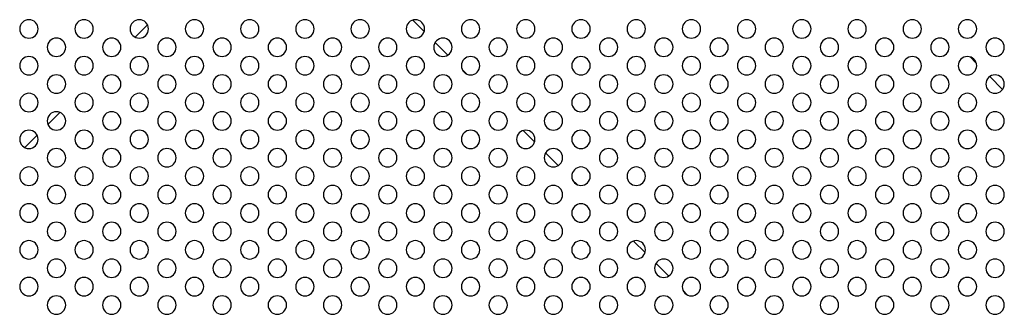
# Model space of a CAD drawing. Header units: millimetres. Extents: x 0 to 1118, y 0 to 864.
# Tile 55 of 254: x 805 to 827, y 434 to 440. Entities that reach past the tile are written whole.
import ezdxf

# ---------------------------------------------------------------- set-up
doc = ezdxf.new("R2010")
doc.units = ezdxf.units.MM

msp = doc.modelspace()

# ---------------------------------------------------------------- linework, layer by layer
at = {"color": 7, "linetype": 'Continuous', "lineweight": 25}
for p, q in [((814.281, 439.968), (814.033, 440.216)), ((808.268, 440.114), (808, 439.846)), ((814.795, 439.455), (814.52, 439.73)), ((826.281, 439.282), (826.147, 439.416)), ((815.207, 439.042), (815.107, 439.142)), ((826.853, 438.71), (826.575, 438.988)), ((806.364, 438.21), (806.104, 437.95)), ((805.868, 437.714), (805.6, 437.446)), ((816.681, 437.568), (816.433, 437.816)), ((817.195, 437.055), (816.92, 437.33)), ((817.607, 436.642), (817.507, 436.742)), ((819.081, 435.168), (818.833, 435.416)), ((819.595, 434.655), (819.32, 434.93)), ((820.007, 434.242), (819.907, 434.342))]:
    msp.add_line(p, q, dxfattribs=at)
for centre, start, end in [((805.689, 440.025), 0, 180), ((806.889, 440.025), 0, 180), ((808.089, 440.025), 0, 180), ((809.289, 440.025), 0, 180), ((810.489, 440.025), 0, 180), ((811.689, 440.025), 0, 180), ((812.889, 440.025), 0, 180), ((814.089, 440.025), 0, 180), ((815.289, 440.025), 0, 180), ((816.489, 440.025), 0, 180), ((817.689, 440.025), 0, 180), ((818.889, 440.025), 0, 180), ((820.089, 440.025), 0, 180), ((821.289, 440.025), 0, 180), ((822.489, 440.025), 0, 180), ((823.689, 440.025), 0, 180), ((824.889, 440.025), 0, 180), ((826.089, 440.025), 0, 180), ((805.689, 440.025), 180, 0), ((806.889, 440.025), 180, 0), ((808.089, 440.025), 180, 0), ((809.289, 440.025), 180, 0), ((810.489, 440.025), 180, 0), ((811.689, 440.025), 180, 0), ((812.889, 440.025), 180, 0), ((814.089, 440.025), 180, 0), ((815.289, 440.025), 180, 0), ((816.489, 440.025), 180, 0), ((817.689, 440.025), 180, 0), ((818.889, 440.025), 180, 0), ((820.089, 440.025), 180, 0), ((821.289, 440.025), 180, 0), ((822.489, 440.025), 180, 0), ((823.689, 440.025), 180, 0), ((824.889, 440.025), 180, 0), ((826.089, 440.025), 180, 0), ((806.289, 439.625), 0, 180), ((807.489, 439.625), 0, 180), ((808.689, 439.625), 0, 180), ((809.889, 439.625), 0, 180), ((811.089, 439.625), 0, 180), ((812.289, 439.625), 0, 180), ((813.489, 439.625), 0, 180), ((814.689, 439.625), 0, 180), ((815.889, 439.625), 0, 180), ((817.089, 439.625), 0, 180), ((818.289, 439.625), 0, 180), ((819.489, 439.625), 0, 180), ((820.689, 439.625), 0, 180), ((821.889, 439.625), 0, 180), ((823.089, 439.625), 0, 180), ((824.289, 439.625), 0, 180), ((825.489, 439.625), 0, 180), ((826.689, 439.625), 0, 180), ((806.289, 439.625), 180, 0), ((807.489, 439.625), 180, 0), ((808.689, 439.625), 180, 0), ((809.889, 439.625), 180, 0), ((811.089, 439.625), 180, 0), ((812.289, 439.625), 180, 0), ((813.489, 439.625), 180, 0), ((814.689, 439.625), 180, 0), ((815.889, 439.625), 180, 0), ((817.089, 439.625), 180, 0), ((818.289, 439.625), 180, 0), ((819.489, 439.625), 180, 0), ((820.689, 439.625), 180, 0), ((821.889, 439.625), 180, 0), ((823.089, 439.625), 180, 0), ((824.289, 439.625), 180, 0), ((825.489, 439.625), 180, 0), ((826.689, 439.625), 180, 0), ((805.689, 439.225), 0, 180), ((806.889, 439.225), 0, 180), ((808.089, 439.225), 0, 180), ((809.289, 439.225), 0, 180), ((810.489, 439.225), 0, 180), ((811.689, 439.225), 0, 180), ((812.889, 439.225), 0, 180), ((814.089, 439.225), 0, 180), ((815.289, 439.225), 0, 180), ((816.489, 439.225), 0, 180), ((817.689, 439.225), 0, 180), ((818.889, 439.225), 0, 180), ((820.089, 439.225), 0, 180), ((821.289, 439.225), 0, 180), ((822.489, 439.225), 0, 180), ((823.689, 439.225), 0, 180), ((824.889, 439.225), 0, 180), ((826.089, 439.225), 0, 180), ((805.689, 439.225), 180, 0), ((806.889, 439.225), 180, 0), ((808.089, 439.225), 180, 0), ((809.289, 439.225), 180, 0), ((810.489, 439.225), 180, 0), ((811.689, 439.225), 180, 0), ((812.889, 439.225), 180, 0), ((814.089, 439.225), 180, 0), ((815.289, 439.225), 180, 0), ((816.489, 439.225), 180, 0), ((817.689, 439.225), 180, 0), ((818.889, 439.225), 180, 0), ((820.089, 439.225), 180, 0), ((821.289, 439.225), 180, 0), ((822.489, 439.225), 180, 0), ((823.689, 439.225), 180, 0), ((824.889, 439.225), 180, 0), ((826.089, 439.225), 180, 0), ((806.289, 438.825), 0, 180), ((807.489, 438.825), 0, 180), ((808.689, 438.825), 0, 180), ((809.889, 438.825), 0, 180), ((811.089, 438.825), 0, 180), ((812.289, 438.825), 0, 180), ((813.489, 438.825), 0, 180), ((814.689, 438.825), 0, 180), ((815.889, 438.825), 0, 180), ((817.089, 438.825), 0, 180), ((818.289, 438.825), 0, 180), ((819.489, 438.825), 0, 180), ((820.689, 438.825), 0, 180), ((821.889, 438.825), 0, 180), ((823.089, 438.825), 0, 180), ((824.289, 438.825), 0, 180), ((825.489, 438.825), 0, 180), ((826.689, 438.825), 0, 180), ((806.289, 438.825), 180, 0), ((807.489, 438.825), 180, 0), ((808.689, 438.825), 180, 0), ((809.889, 438.825), 180, 0), ((811.089, 438.825), 180, 0), ((812.289, 438.825), 180, 0), ((813.489, 438.825), 180, 0), ((814.689, 438.825), 180, 0), ((815.889, 438.825), 180, 0), ((817.089, 438.825), 180, 0), ((818.289, 438.825), 180, 0), ((819.489, 438.825), 180, 0), ((820.689, 438.825), 180, 0), ((821.889, 438.825), 180, 0), ((823.089, 438.825), 180, 0), ((824.289, 438.825), 180, 0), ((825.489, 438.825), 180, 0), ((826.689, 438.825), 180, 0), ((805.689, 438.425), 0, 180), ((806.889, 438.425), 0, 180), ((808.089, 438.425), 0, 180), ((809.289, 438.425), 0, 180), ((810.489, 438.425), 0, 180), ((811.689, 438.425), 0, 180), ((812.889, 438.425), 0, 180), ((814.089, 438.425), 0, 180), ((815.289, 438.425), 0, 180), ((816.489, 438.425), 0, 180), ((817.689, 438.425), 0, 180), ((818.889, 438.425), 0, 180), ((820.089, 438.425), 0, 180), ((821.289, 438.425), 0, 180), ((822.489, 438.425), 0, 180), ((823.689, 438.425), 0, 180), ((824.889, 438.425), 0, 180), ((826.089, 438.425), 0, 180), ((805.689, 438.425), 180, 0), ((806.889, 438.425), 180, 0), ((808.089, 438.425), 180, 0), ((809.289, 438.425), 180, 0), ((810.489, 438.425), 180, 0), ((811.689, 438.425), 180, 0), ((812.889, 438.425), 180, 0), ((814.089, 438.425), 180, 0), ((815.289, 438.425), 180, 0), ((816.489, 438.425), 180, 0), ((817.689, 438.425), 180, 0), ((818.889, 438.425), 180, 0), ((820.089, 438.425), 180, 0), ((821.289, 438.425), 180, 0), ((822.489, 438.425), 180, 0), ((823.689, 438.425), 180, 0), ((824.889, 438.425), 180, 0), ((826.089, 438.425), 180, 0), ((806.289, 438.025), 0, 180), ((807.489, 438.025), 0, 180), ((808.689, 438.025), 0, 180), ((809.889, 438.025), 0, 180), ((811.089, 438.025), 0, 180), ((812.289, 438.025), 0, 180), ((813.489, 438.025), 0, 180), ((814.689, 438.025), 0, 180), ((815.889, 438.025), 0, 180), ((817.089, 438.025), 0, 180), ((818.289, 438.025), 0, 180), ((819.489, 438.025), 0, 180), ((820.689, 438.025), 0, 180), ((821.889, 438.025), 0, 180), ((823.089, 438.025), 0, 180), ((824.289, 438.025), 0, 180), ((825.489, 438.025), 0, 180), ((826.689, 438.025), 0, 180), ((806.289, 438.025), 180, 0), ((807.489, 438.025), 180, 0), ((808.689, 438.025), 180, 0), ((809.889, 438.025), 180, 0), ((811.089, 438.025), 180, 0), ((812.289, 438.025), 180, 0), ((813.489, 438.025), 180, 0), ((814.689, 438.025), 180, 0), ((815.889, 438.025), 180, 0), ((817.089, 438.025), 180, 0), ((818.289, 438.025), 180, 0), ((819.489, 438.025), 180, 0), ((820.689, 438.025), 180, 0), ((821.889, 438.025), 180, 0), ((823.089, 438.025), 180, 0), ((824.289, 438.025), 180, 0), ((825.489, 438.025), 180, 0), ((826.689, 438.025), 180, 0), ((805.689, 437.625), 0, 180), ((806.889, 437.625), 0, 180), ((808.089, 437.625), 0, 180), ((809.289, 437.625), 0, 180), ((810.489, 437.625), 0, 180), ((811.689, 437.625), 0, 180), ((812.889, 437.625), 0, 180), ((814.089, 437.625), 0, 180), ((815.289, 437.625), 0, 180), ((816.489, 437.625), 0, 180), ((817.689, 437.625), 0, 180), ((818.889, 437.625), 0, 180), ((820.089, 437.625), 0, 180), ((821.289, 437.625), 0, 180), ((822.489, 437.625), 0, 180), ((823.689, 437.625), 0, 180), ((824.889, 437.625), 0, 180), ((826.089, 437.625), 0, 180), ((805.689, 437.625), 180, 0), ((806.289, 437.225), 0, 180), ((806.889, 437.625), 180, 0), ((807.489, 437.225), 0, 180), ((808.089, 437.625), 180, 0), ((808.689, 437.225), 0, 180), ((809.289, 437.625), 180, 0), ((809.889, 437.225), 0, 180), ((810.489, 437.625), 180, 0), ((811.089, 437.225), 0, 180), ((811.689, 437.625), 180, 0), ((812.289, 437.225), 0, 180), ((812.889, 437.625), 180, 0), ((813.489, 437.225), 0, 180), ((814.089, 437.625), 180, 0), ((814.689, 437.225), 0, 180), ((815.289, 437.625), 180, 0), ((815.889, 437.225), 0, 180), ((816.489, 437.625), 180, 0), ((817.089, 437.225), 0, 180), ((817.689, 437.625), 180, 0), ((818.289, 437.225), 0, 180), ((818.889, 437.625), 180, 0), ((819.489, 437.225), 0, 180), ((820.089, 437.625), 180, 0), ((820.689, 437.225), 0, 180), ((821.289, 437.625), 180, 0), ((821.889, 437.225), 0, 180), ((822.489, 437.625), 180, 0), ((823.089, 437.225), 0, 180), ((823.689, 437.625), 180, 0), ((824.289, 437.225), 0, 180), ((824.889, 437.625), 180, 0), ((825.489, 437.225), 0, 180), ((826.089, 437.625), 180, 0), ((826.689, 437.225), 0, 180), ((806.289, 437.225), 180, 0), ((807.489, 437.225), 180, 0), ((808.689, 437.225), 180, 0), ((809.889, 437.225), 180, 0), ((811.089, 437.225), 180, 0), ((812.289, 437.225), 180, 0), ((813.489, 437.225), 180, 0), ((814.689, 437.225), 180, 0), ((815.889, 437.225), 180, 0), ((817.089, 437.225), 180, 0), ((818.289, 437.225), 180, 0), ((819.489, 437.225), 180, 0), ((820.689, 437.225), 180, 0), ((821.889, 437.225), 180, 0), ((823.089, 437.225), 180, 0), ((824.289, 437.225), 180, 0), ((825.489, 437.225), 180, 0), ((826.689, 437.225), 180, 0), ((805.689, 436.825), 0, 180), ((806.889, 436.825), 0, 180), ((808.089, 436.825), 0, 180), ((809.289, 436.825), 0, 180), ((810.489, 436.825), 0, 180), ((811.689, 436.825), 0, 180), ((812.889, 436.825), 0, 180), ((814.089, 436.825), 0, 180), ((815.289, 436.825), 0, 180), ((816.489, 436.825), 0, 180), ((817.689, 436.825), 0, 180), ((818.889, 436.825), 0, 180), ((820.089, 436.825), 0, 180), ((821.289, 436.825), 0, 180), ((822.489, 436.825), 0, 180), ((823.689, 436.825), 0, 180), ((824.889, 436.825), 0, 180), ((826.089, 436.825), 0, 180), ((805.689, 436.825), 180, 0), ((806.889, 436.825), 180, 0), ((808.089, 436.825), 180, 0), ((809.289, 436.825), 180, 0), ((810.489, 436.825), 180, 0), ((811.689, 436.825), 180, 0), ((812.889, 436.825), 180, 0), ((814.089, 436.825), 180, 0), ((815.289, 436.825), 180, 0), ((816.489, 436.825), 180, 0), ((817.689, 436.825), 180, 0), ((818.889, 436.825), 180, 0), ((820.089, 436.825), 180, 0), ((821.289, 436.825), 180, 0), ((822.489, 436.825), 180, 0), ((823.689, 436.825), 180, 0), ((824.889, 436.825), 180, 0), ((826.089, 436.825), 180, 0), ((806.289, 436.425), 0, 180), ((807.489, 436.425), 0, 180), ((808.689, 436.425), 0, 180), ((809.889, 436.425), 0, 180), ((811.089, 436.425), 0, 180), ((812.289, 436.425), 0, 180), ((813.489, 436.425), 0, 180), ((814.689, 436.425), 0, 180), ((815.889, 436.425), 0, 180), ((817.089, 436.425), 0, 180), ((818.289, 436.425), 0, 180), ((819.489, 436.425), 0, 180), ((820.689, 436.425), 0, 180), ((821.889, 436.425), 0, 180), ((823.089, 436.425), 0, 180), ((824.289, 436.425), 0, 180), ((825.489, 436.425), 0, 180), ((826.689, 436.425), 0, 180), ((806.289, 436.425), 180, 0), ((807.489, 436.425), 180, 0), ((808.689, 436.425), 180, 0), ((809.889, 436.425), 180, 0), ((811.089, 436.425), 180, 0), ((812.289, 436.425), 180, 0), ((813.489, 436.425), 180, 0), ((814.689, 436.425), 180, 0), ((815.889, 436.425), 180, 0), ((817.089, 436.425), 180, 0), ((818.289, 436.425), 180, 0), ((819.489, 436.425), 180, 0), ((820.689, 436.425), 180, 0), ((821.889, 436.425), 180, 0), ((823.089, 436.425), 180, 0), ((824.289, 436.425), 180, 0), ((825.489, 436.425), 180, 0), ((826.689, 436.425), 180, 0), ((805.689, 436.025), 0, 180), ((806.889, 436.025), 0, 180), ((808.089, 436.025), 0, 180), ((809.289, 436.025), 0, 180), ((810.489, 436.025), 0, 180), ((811.689, 436.025), 0, 180), ((812.889, 436.025), 0, 180), ((814.089, 436.025), 0, 180), ((815.289, 436.025), 0, 180), ((816.489, 436.025), 0, 180), ((817.689, 436.025), 0, 180), ((818.889, 436.025), 0, 180), ((820.089, 436.025), 0, 180), ((821.289, 436.025), 0, 180), ((822.489, 436.025), 0, 180), ((823.689, 436.025), 0, 180), ((824.889, 436.025), 0, 180), ((826.089, 436.025), 0, 180), ((805.689, 436.025), 180, 0), ((806.889, 436.025), 180, 0), ((808.089, 436.025), 180, 0), ((809.289, 436.025), 180, 0), ((810.489, 436.025), 180, 0), ((811.689, 436.025), 180, 0), ((812.889, 436.025), 180, 0), ((814.089, 436.025), 180, 0), ((815.289, 436.025), 180, 0), ((816.489, 436.025), 180, 0), ((817.689, 436.025), 180, 0), ((818.889, 436.025), 180, 0), ((820.089, 436.025), 180, 0), ((821.289, 436.025), 180, 0), ((822.489, 436.025), 180, 0), ((823.689, 436.025), 180, 0), ((824.889, 436.025), 180, 0), ((826.089, 436.025), 180, 0), ((806.289, 435.625), 0, 180), ((807.489, 435.625), 0, 180), ((808.689, 435.625), 0, 180), ((809.889, 435.625), 0, 180), ((811.089, 435.625), 0, 180), ((812.289, 435.625), 0, 180), ((813.489, 435.625), 0, 180), ((814.689, 435.625), 0, 180), ((815.889, 435.625), 0, 180), ((817.089, 435.625), 0, 180), ((818.289, 435.625), 0, 180), ((819.489, 435.625), 0, 180), ((820.689, 435.625), 0, 180), ((821.889, 435.625), 0, 180), ((823.089, 435.625), 0, 180), ((824.289, 435.625), 0, 180), ((825.489, 435.625), 0, 180), ((826.689, 435.625), 0, 180), ((806.289, 435.625), 180, 0), ((807.489, 435.625), 180, 0), ((808.689, 435.625), 180, 0), ((809.889, 435.625), 180, 0), ((811.089, 435.625), 180, 0), ((812.289, 435.625), 180, 0), ((813.489, 435.625), 180, 0), ((814.689, 435.625), 180, 0), ((815.889, 435.625), 180, 0), ((817.089, 435.625), 180, 0), ((818.289, 435.625), 180, 0), ((819.489, 435.625), 180, 0), ((820.689, 435.625), 180, 0), ((821.889, 435.625), 180, 0), ((823.089, 435.625), 180, 0), ((824.289, 435.625), 180, 0), ((825.489, 435.625), 180, 0), ((826.689, 435.625), 180, 0), ((805.689, 435.225), 0, 180), ((806.889, 435.225), 0, 180), ((808.089, 435.225), 0, 180), ((809.289, 435.225), 0, 180), ((810.489, 435.225), 0, 180), ((811.689, 435.225), 0, 180), ((812.889, 435.225), 0, 180), ((814.089, 435.225), 0, 180), ((815.289, 435.225), 0, 180), ((816.489, 435.225), 0, 180), ((817.689, 435.225), 0, 180), ((818.889, 435.225), 0, 180), ((820.089, 435.225), 0, 180), ((821.289, 435.225), 0, 180), ((822.489, 435.225), 0, 180), ((823.689, 435.225), 0, 180), ((824.889, 435.225), 0, 180), ((826.089, 435.225), 0, 180), ((805.689, 435.225), 180, 0), ((806.889, 435.225), 180, 0), ((808.089, 435.225), 180, 0), ((809.289, 435.225), 180, 0), ((810.489, 435.225), 180, 0), ((811.689, 435.225), 180, 0), ((812.889, 435.225), 180, 0), ((814.089, 435.225), 180, 0), ((815.289, 435.225), 180, 0), ((816.489, 435.225), 180, 0), ((817.689, 435.225), 180, 0), ((818.889, 435.225), 180, 0), ((820.089, 435.225), 180, 0), ((821.289, 435.225), 180, 0), ((822.489, 435.225), 180, 0), ((823.689, 435.225), 180, 0), ((824.889, 435.225), 180, 0), ((826.089, 435.225), 180, 0), ((806.289, 434.825), 0, 180), ((807.489, 434.825), 0, 180), ((808.689, 434.825), 0, 180), ((809.889, 434.825), 0, 180), ((811.089, 434.825), 0, 180), ((812.289, 434.825), 0, 180), ((813.489, 434.825), 0, 180), ((814.689, 434.825), 0, 180), ((815.889, 434.825), 0, 180), ((817.089, 434.825), 0, 180), ((818.289, 434.825), 0, 180), ((819.489, 434.825), 0, 180), ((820.689, 434.825), 0, 180), ((821.889, 434.825), 0, 180), ((823.089, 434.825), 0, 180), ((824.289, 434.825), 0, 180), ((825.489, 434.825), 0, 180), ((826.689, 434.825), 0, 180), ((806.289, 434.825), 180, 0), ((807.489, 434.825), 180, 0), ((808.689, 434.825), 180, 0), ((809.889, 434.825), 180, 0), ((811.089, 434.825), 180, 0), ((812.289, 434.825), 180, 0), ((813.489, 434.825), 180, 0), ((814.689, 434.825), 180, 0), ((815.889, 434.825), 180, 0), ((817.089, 434.825), 180, 0), ((818.289, 434.825), 180, 0), ((819.489, 434.825), 180, 0), ((820.689, 434.825), 180, 0), ((821.889, 434.825), 180, 0), ((823.089, 434.825), 180, 0), ((824.289, 434.825), 180, 0), ((825.489, 434.825), 180, 0), ((826.689, 434.825), 180, 0), ((805.689, 434.425), 0, 180), ((805.689, 434.425), 180, 0), ((806.889, 434.425), 0, 180), ((806.889, 434.425), 180, 0), ((808.089, 434.425), 0, 180), ((808.089, 434.425), 180, 0), ((809.289, 434.425), 0, 180), ((809.289, 434.425), 180, 0), ((810.489, 434.425), 0, 180), ((810.489, 434.425), 180, 0), ((811.689, 434.425), 0, 180), ((811.689, 434.425), 180, 0), ((812.889, 434.425), 0, 180), ((812.889, 434.425), 180, 0), ((814.089, 434.425), 0, 180), ((814.089, 434.425), 180, 0), ((815.289, 434.425), 0, 180), ((815.289, 434.425), 180, 0), ((816.489, 434.425), 0, 180), ((816.489, 434.425), 180, 0), ((817.689, 434.425), 0, 180), ((817.689, 434.425), 180, 0), ((818.889, 434.425), 0, 180), ((818.889, 434.425), 180, 0), ((820.089, 434.425), 0, 180), ((820.089, 434.425), 180, 0), ((821.289, 434.425), 0, 180), ((821.289, 434.425), 180, 0), ((822.489, 434.425), 0, 180), ((822.489, 434.425), 180, 0), ((823.689, 434.425), 0, 180), ((823.689, 434.425), 180, 0), ((824.889, 434.425), 0, 180), ((824.889, 434.425), 180, 0), ((826.089, 434.425), 0, 180), ((826.089, 434.425), 180, 0), ((806.289, 434.025), 0, 180), ((807.489, 434.025), 0, 180), ((808.689, 434.025), 0, 180), ((809.889, 434.025), 0, 180), ((811.089, 434.025), 0, 180), ((812.289, 434.025), 0, 180), ((813.489, 434.025), 0, 180), ((814.689, 434.025), 0, 180), ((815.889, 434.025), 0, 180), ((817.089, 434.025), 0, 180), ((818.289, 434.025), 0, 180), ((819.489, 434.025), 0, 180), ((820.689, 434.025), 0, 180), ((821.889, 434.025), 0, 180), ((823.089, 434.025), 0, 180), ((824.289, 434.025), 0, 180), ((825.489, 434.025), 0, 180), ((826.689, 434.025), 0, 180), ((806.289, 434.025), 180, 0), ((807.489, 434.025), 180, 0), ((808.689, 434.025), 180, 0), ((809.889, 434.025), 180, 0), ((811.089, 434.025), 180, 0), ((812.289, 434.025), 180, 0), ((813.489, 434.025), 180, 0), ((814.689, 434.025), 180, 0), ((815.889, 434.025), 180, 0), ((817.089, 434.025), 180, 0), ((818.289, 434.025), 180, 0), ((819.489, 434.025), 180, 0), ((820.689, 434.025), 180, 0), ((821.889, 434.025), 180, 0), ((823.089, 434.025), 180, 0), ((824.289, 434.025), 180, 0), ((825.489, 434.025), 180, 0), ((826.689, 434.025), 180, 0)]:
    msp.add_arc(centre, 0.2, start, end, dxfattribs=at)

doc.saveas('drawing.dxf')
